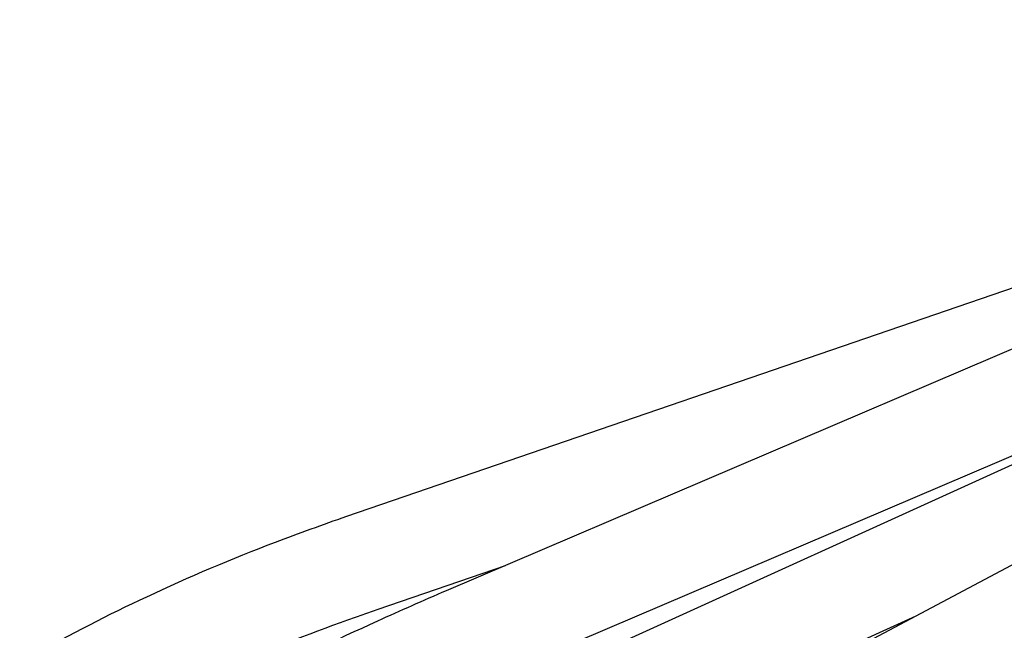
# Model space of a CAD drawing. Extents: x 897.4 to 914.4, y -8.5 to 2.5.
# Tile 25 of 36: x 906.117 to 906.379, y -2.981 to -2.819. Entities that reach past the tile are written whole.
import ezdxf

# ---------------------------------------------------------------- set-up
doc = ezdxf.new("R2010")
doc.units = 0
doc.header["$LTSCALE"] = 4
doc.header["$MEASUREMENT"] = 0
doc.layers.get('0').update_dxf_attribs({"linetype": 'CONTINUOUS'})

msp = doc.modelspace()

# ---------------------------------------------------------------- linework, layer by layer
at = {"color": 7, "linetype": 'Continuous', "lineweight": 25}
for p, q in [((906.58542, -2.81862), (906.23037, -2.97034)), ((906.56074, -2.82802), (906.2039, -2.95063)), ((906.24059, -2.99425), (906.59564, -2.84252)), ((906.56454, -2.86547), (906.26605, -3.02441)), ((906.46794, -2.89709), (906.2376, -3.00189)), ((906.21235, -2.97521), (906.24609, -2.96362)), ((906.24837, -3.02555), (906.3551, -2.97699))]:
    msp.add_line(p, q, dxfattribs=at)
for points, knots in [([(906.2039, -2.95063), (906.19758, -2.95287), (906.17961, -2.95925), (906.1517, -2.97117), (906.12939, -2.98254), (906.11842, -2.98883), (906.11721, -2.98952)], [0, 0, 0, 0, 0.21135, 0.601375, 0.955955, 1, 1, 1, 1]), ([(906.23037, -2.97034), (906.22428, -2.973), (906.20698, -2.98056), (906.18244, -2.99249), (906.16446, -3.00255), (906.15715, -3.00664)], [0, 0, 0, 0, 0.243877, 0.692698, 1, 1, 1, 1]), ([(906.13021, -3.01204), (906.13525, -3.00922), (906.15031, -3.0008), (906.17629, -2.98868), (906.19892, -2.97986), (906.21101, -2.97568), (906.21235, -2.97521)], [0, 0, 0, 0, 0.192326, 0.574033, 0.952987, 1, 1, 1, 1])]:
    msp.add_open_spline(points, degree=3, knots=knots, dxfattribs=at)

doc.saveas('drawing.dxf')
